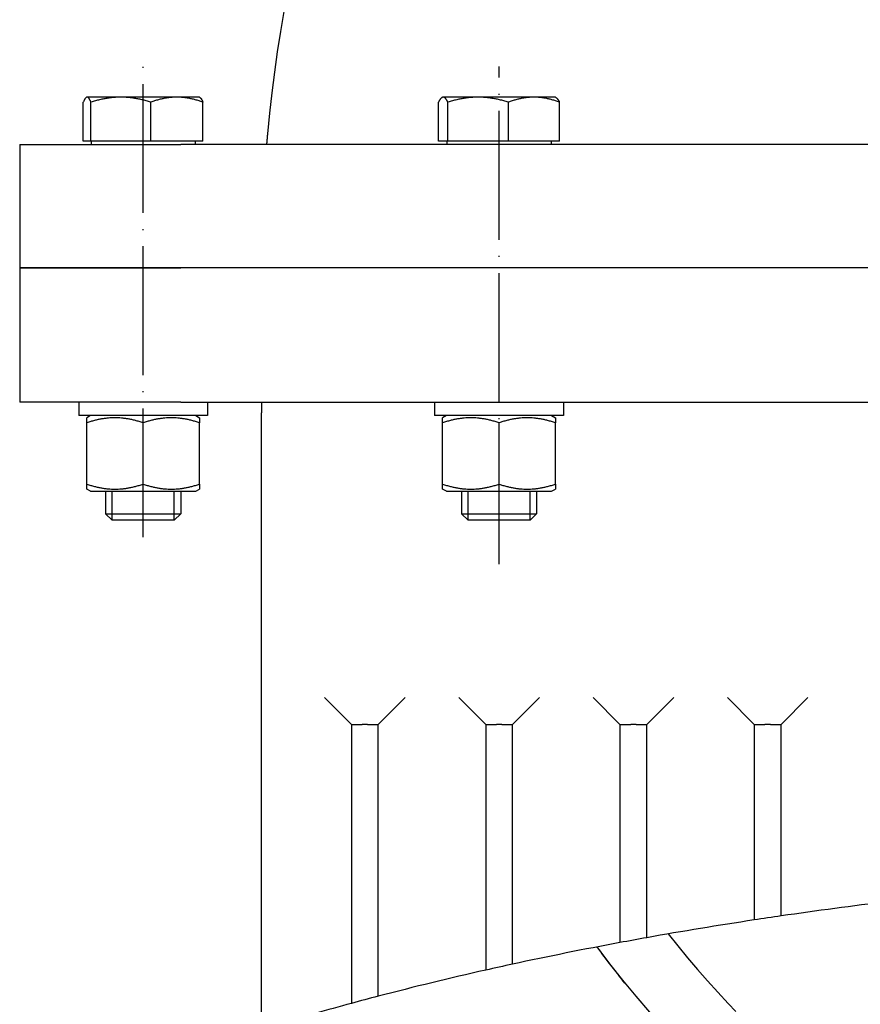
# Model space of a CAD drawing. Header units: millimetres. Extents: x -1 to 1188, y 0 to 841.
# Tile 13 of 32: x 121 to 199, y 542 to 633. Entities that reach past the tile are written whole.
import ezdxf

# ---------------------------------------------------------------- set-up
doc = ezdxf.new("R2010")
doc.units = ezdxf.units.MM
doc.linetypes.add('DuongTam', pattern=[30, 24, -3, 0, -3])
for name, color, linetype in [('DuongTam', 3, 'DuongTam'), ('Lien_Dam', 7, 'Continuous'), ('Lien_Manh', 5, 'Continuous')]:
    doc.layers.add(name, color=color, linetype=linetype)

msp = doc.modelspace()

# ---------------------------------------------------------------- linework, layer by layer
at = {"layer": 'DuongTam', "ltscale": 0.5}
for p, q in [((132.14299, 585.06858), (132.14299, 628.96921)), ((165.2791, 582.56316), (165.2791, 628.89273))]:
    msp.add_line(p, q, dxfattribs=at)
at = {"layer": 'DuongTam', "ltscale": 0.4}
msp.add_arc((259.15185, 610.14433), 99.75, 218.4374387, 322.0182902, dxfattribs=at)
at = {"layer": 'Lien_Dam'}
for p, q in [((126.57348, 621.94438), (126.57348, 625.57547)), ((126.89299, 626.04438), (126.85644, 626.02328)), ((126.92929, 626.04438), (126.89299, 626.04438)), ((130.06986, 626.04438), (126.92929, 626.04438)), ((127.2851, 621.94438), (127.2851, 625.57547)), ((135.28356, 626.04438), (130.06986, 626.04438)), ((132.85461, 621.94438), (132.85461, 625.57547)), ((137.39299, 626.04438), (135.28356, 626.04438)), ((137.39299, 626.04438), (137.42954, 626.02328)), ((137.7125, 621.94438), (137.7125, 625.57547)), ((159.64771, 621.94438), (159.64771, 625.57547)), ((160.0291, 626.04438), (159.97393, 626.01253)), ((160.08369, 626.04438), (160.0291, 626.04438)), ((163.33536, 626.04438), (160.08369, 626.04438)), ((160.51967, 621.94438), (160.51967, 625.57547)), ((168.53077, 626.04438), (163.33536, 626.04438)), ((166.15105, 621.94438), (166.15105, 625.57547)), ((170.5291, 626.04438), (168.53077, 626.04438)), ((170.5291, 626.04438), (170.58426, 626.01253)), ((170.91048, 621.94438), (170.91048, 625.57547)), ((120.65185, 621.64433), (135.65185, 621.64433)), ((120.65185, 621.64433), (120.65185, 610.14433)), ((127.2851, 621.94438), (126.57348, 621.94438)), ((132.85461, 621.94438), (127.2851, 621.94438)), ((127.30049, 621.94438), (127.30049, 621.64433)), ((137.7125, 621.94438), (132.85461, 621.94438)), ((201.38463, 621.64433), (135.65185, 621.64433)), ((136.98549, 621.94438), (136.98549, 621.64433)), ((160.51967, 621.94438), (159.64771, 621.94438)), ((160.4366, 621.94438), (160.4366, 621.64433)), ((166.15105, 621.94438), (160.51967, 621.94438)), ((170.91048, 621.94438), (166.15105, 621.94438)), ((170.1216, 621.94438), (170.1216, 621.64433)), ((120.65185, 610.14433), (135.65185, 610.14433)), ((120.65185, 610.14433), (120.65185, 597.64433)), ((135.65185, 610.14433), (120.65185, 610.14433)), ((203.3568, 610.14433), (135.65185, 610.14433)), ((203.3568, 610.14433), (135.65185, 610.14433)), ((135.65185, 597.64433), (120.65185, 597.64433)), ((126.14299, 597.64433), (126.14299, 596.39433)), ((135.65185, 597.64433), (202.61388, 597.64433)), ((138.14299, 597.64433), (138.14299, 596.39433)), ((143.15185, 597.64433), (143.15185, 596.64433)), ((159.2791, 597.64433), (159.2791, 596.39433)), ((171.2791, 597.64433), (171.2791, 596.39433)), ((138.14299, 596.39433), (126.14299, 596.39433)), ((127.24299, 596.39433), (126.89299, 596.19226)), ((137.04299, 596.39433), (137.39299, 596.19226)), ((143.15185, 539.23748), (143.15185, 596.64433)), ((171.2791, 596.39433), (159.2791, 596.39433)), ((160.3791, 596.39433), (160.0291, 596.19226)), ((170.1791, 596.39433), (170.5291, 596.19226)), ((126.89299, 590.01531), (126.89299, 595.72334)), ((132.14299, 590.01531), (132.14299, 595.72334)), ((137.39299, 590.01531), (137.39299, 595.72334)), ((160.0291, 590.01531), (160.0291, 595.72334)), ((165.2791, 590.01531), (165.2791, 595.72334)), ((170.5291, 590.01531), (170.5291, 595.72334)), ((127.24299, 589.34433), (126.89299, 589.5464)), ((137.04299, 589.34433), (137.39299, 589.5464)), ((160.3791, 589.34433), (160.0291, 589.5464)), ((170.1791, 589.34433), (170.5291, 589.5464)), ((127.24299, 589.34433), (137.04299, 589.34433)), ((128.64299, 589.34433), (128.64299, 587.25783)), ((135.64299, 589.34433), (135.64299, 587.25783)), ((160.3791, 589.34433), (170.1791, 589.34433)), ((161.7791, 589.34433), (161.7791, 587.25783)), ((168.7791, 589.34433), (168.7791, 587.25783)), ((128.64299, 587.25783), (135.64299, 587.25783)), ((129.25644, 586.64433), (128.64299, 587.25783)), ((135.02954, 586.64433), (135.64299, 587.25783)), ((161.7791, 587.25783), (168.7791, 587.25783)), ((162.39255, 586.64433), (161.7791, 587.25783)), ((168.16565, 586.64433), (168.7791, 587.25783)), ((135.02954, 586.64433), (129.25644, 586.64433)), ((168.16565, 586.64433), (162.39255, 586.64433)), ((149.04165, 570.14433), (151.54165, 567.64433)), ((154.04165, 567.64433), (156.54165, 570.14433)), ((161.54165, 570.14433), (164.04165, 567.64433)), ((166.54165, 567.64433), (169.04165, 570.14433)), ((174.04165, 570.14433), (176.54165, 567.64433)), ((179.04165, 567.64433), (181.54165, 570.14433)), ((186.54165, 570.14433), (189.04165, 567.64433)), ((191.54165, 567.64433), (194.04165, 570.14433)), ((151.54165, 567.64433), (151.54165, 541.6688)), ((151.54165, 567.64433), (152.54165, 567.64433)), ((153.04165, 567.64433), (152.54165, 567.64433)), ((153.04165, 567.64433), (154.04165, 567.64433)), ((154.04165, 542.3355), (154.04165, 567.64433)), ((164.04165, 567.64433), (164.04165, 544.76557)), ((164.04165, 567.64433), (165.04165, 567.64433)), ((165.54165, 567.64433), (165.04165, 567.64433)), ((165.54165, 567.64433), (166.54165, 567.64433)), ((166.54165, 545.31813), (166.54165, 567.64433)), ((176.54165, 567.64433), (176.54165, 547.32956)), ((176.54165, 567.64433), (177.54165, 567.64433)), ((178.04165, 567.64433), (177.54165, 567.64433)), ((178.04165, 567.64433), (179.04165, 567.64433)), ((179.04165, 547.78561), (179.04165, 567.64433)), ((189.04165, 567.64433), (189.04165, 549.4373)), ((189.04165, 567.64433), (190.04165, 567.64433)), ((190.54165, 567.64433), (190.04165, 567.64433)), ((190.54165, 567.64433), (191.54165, 567.64433)), ((191.54165, 549.80915), (191.54165, 567.64433))]:
    msp.add_line(p, q, dxfattribs=at)
for centre, radius, start, end in [((280.50394, 610.14433), 137.35208, 124.275062, 174.7784587), ((259.15185, 610.14433), 105.75, 216.7165185, 250.3927811), ((259.15185, 610.14433), 105.75, 216.7695291, 218.5256827)]:
    msp.add_arc(centre, radius, start, end, dxfattribs=at)
for points, weights in [([(126.92929, 626.04438), (126.76416, 626.04438), (126.57348, 625.57547)], [1, 1.0379548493, 1]), ([(127.2851, 625.57547), (127.09442, 626.04438), (126.92929, 626.04438)], [1, 1.0379548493, 1]), ([(130.06986, 626.04438), (128.77745, 626.04438), (127.2851, 625.57547)], [1, 1.0379548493, 1]), ([(132.85461, 625.57547), (131.36227, 626.04438), (130.06986, 626.04438)], [1, 1.0379548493, 1]), ([(135.28356, 626.04438), (134.15628, 626.04438), (132.85461, 625.57547)], [1, 1.0379548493, 1]), ([(137.7125, 625.57547), (136.41084, 626.04438), (135.28356, 626.04438)], [1, 1.0379548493, 1]), ([(137.42954, 626.02328), (137.56135, 625.94717), (137.7125, 625.57547)], [1.01274594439, 1.02985204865, 1]), ([(160.08369, 626.04438), (159.88135, 626.04438), (159.64771, 625.57547)], [1, 1.0379548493, 1]), ([(160.51967, 625.57547), (160.28603, 626.04438), (160.08369, 626.04438)], [1, 1.0379548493, 1]), ([(163.33536, 626.04438), (162.02859, 626.04438), (160.51967, 625.57547)], [1, 1.0379548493, 1]), ([(166.15105, 625.57547), (164.64213, 626.04438), (163.33536, 626.04438)], [1, 1.0379548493, 1]), ([(168.53077, 626.04438), (167.42634, 626.04438), (166.15105, 625.57547)], [1, 1.0379548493, 1]), ([(170.91048, 625.57547), (169.6352, 626.04438), (168.53077, 626.04438)], [1, 1.0379548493, 1]), ([(170.58426, 626.01253), (170.73651, 625.92463), (170.91048, 625.57547)], [1.01469667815, 1.02799061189, 1]), ([(126.89299, 595.72334), (126.89299, 596.19226), (126.89299, 596.19226)], [1, 1.07735026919, 1.07735026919]), ([(132.14299, 595.72334), (129.51799, 596.59834), (126.89299, 595.72334)], [1, 1.15470053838, 1]), ([(137.39299, 595.72334), (134.76799, 596.59834), (132.14299, 595.72334)], [1, 1.15470053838, 1]), ([(137.39299, 596.19226), (137.39299, 596.19226), (137.39299, 595.72334)], [1.07735026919, 1.07735026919, 1]), ([(160.0291, 595.72334), (160.0291, 596.19226), (160.0291, 596.19226)], [1, 1.07735026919, 1.07735026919]), ([(165.2791, 595.72334), (162.6541, 596.59834), (160.0291, 595.72334)], [1, 1.15470053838, 1]), ([(170.5291, 595.72334), (167.9041, 596.59834), (165.2791, 595.72334)], [1, 1.15470053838, 1]), ([(170.5291, 596.19226), (170.5291, 596.19226), (170.5291, 595.72334)], [1.07735026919, 1.07735026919, 1]), ([(126.89299, 590.01531), (129.51799, 589.14031), (132.14299, 590.01531)], [1, 1.15470053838, 1]), ([(126.89299, 589.5464), (126.89299, 589.5464), (126.89299, 590.01531)], [1.07735026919, 1.07735026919, 1]), ([(132.14299, 590.01531), (134.76799, 589.14031), (137.39299, 590.01531)], [1, 1.15470053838, 1]), ([(137.39299, 590.01531), (137.39299, 589.5464), (137.39299, 589.5464)], [1, 1.07735026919, 1.07735026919]), ([(160.0291, 590.01531), (162.6541, 589.14031), (165.2791, 590.01531)], [1, 1.15470053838, 1]), ([(160.0291, 589.5464), (160.0291, 589.5464), (160.0291, 590.01531)], [1.07735026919, 1.07735026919, 1]), ([(165.2791, 590.01531), (167.9041, 589.14031), (170.5291, 590.01531)], [1, 1.15470053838, 1]), ([(170.5291, 590.01531), (170.5291, 589.5464), (170.5291, 589.5464)], [1, 1.07735026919, 1.07735026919])]:
    msp.add_rational_spline(points, weights, degree=2, dxfattribs=at)
msp.add_open_spline([(143.72183, 622.64433), (143.71036, 622.51877), (143.6983, 622.38479), (143.67647, 622.13821), (143.66667, 622.02561), (143.65138, 621.84816), (143.64485, 621.77133), (143.63623, 621.66941), (143.63413, 621.64433), (143.63413, 621.64433)], degree=3, knots=[-0.301935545, -0.301935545, -0.301935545, -0.301935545, -0.226287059, -0.226287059, -0.150638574, -0.150638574, -0.075319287, -0.075319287, 0, 0, 0, 0], dxfattribs=at)
msp.add_open_spline([(176.99437, 543.56197), (176.79296, 543.8105), (176.60115, 544.04949), (176.42056, 544.27631)], degree=3, dxfattribs=at)
at = {"layer": 'Lien_Manh'}
for p, q in [((129.25644, 586.64433), (129.25644, 589.34433)), ((135.02954, 586.64433), (135.02954, 589.34433)), ((162.39255, 586.64433), (162.39255, 589.34433)), ((168.16565, 586.64433), (168.16565, 589.34433))]:
    msp.add_line(p, q, dxfattribs=at)
msp.add_spline([(375.15185, 539.95006), (370.15185, 541.49463), (366.54165, 542.5235), (364.04165, 543.1975), (354.04165, 545.61529), (351.54165, 546.15711), (344.40969, 547.58105), (341.54165, 548.10619), (339.04165, 548.5431), (337.77553, 548.75719), (329.04165, 550.1095), (326.54165, 550.4585), (316.54165, 551.69734), (314.04165, 551.96956), (304.04165, 552.91738), (301.54165, 553.12028), (297.34561, 553.43123), (291.54165, 553.80153), (289.04165, 553.94005), (279.04165, 554.37066), (278.35011, 554.39323), (276.54165, 554.44792), (266.54165, 554.63739), (264.04165, 554.65508), (262.22563, 554.66051), (261.65185, 554.66125), (259.15185, 554.65551), (256.65185, 554.63827), (255.99463, 554.63178), (254.04165, 554.60766), (241.54165, 554.28152), (239.85068, 554.2144), (239.04165, 554.18033), (229.04165, 553.65341), (226.54165, 553.49066), (221.20051, 553.10046), (216.54165, 552.71196), (204.04165, 551.43918), (201.54165, 551.14275), (191.54165, 549.80915), (189.04165, 549.4373), (179.04165, 547.78561), (176.54165, 547.32956), (166.54165, 545.31813), (164.04165, 544.76557), (154.04165, 542.3355), (151.54165, 541.6688), (148.15185, 540.72368), (143.15185, 539.23748)], degree=3, dxfattribs=at)

doc.saveas('drawing.dxf')
